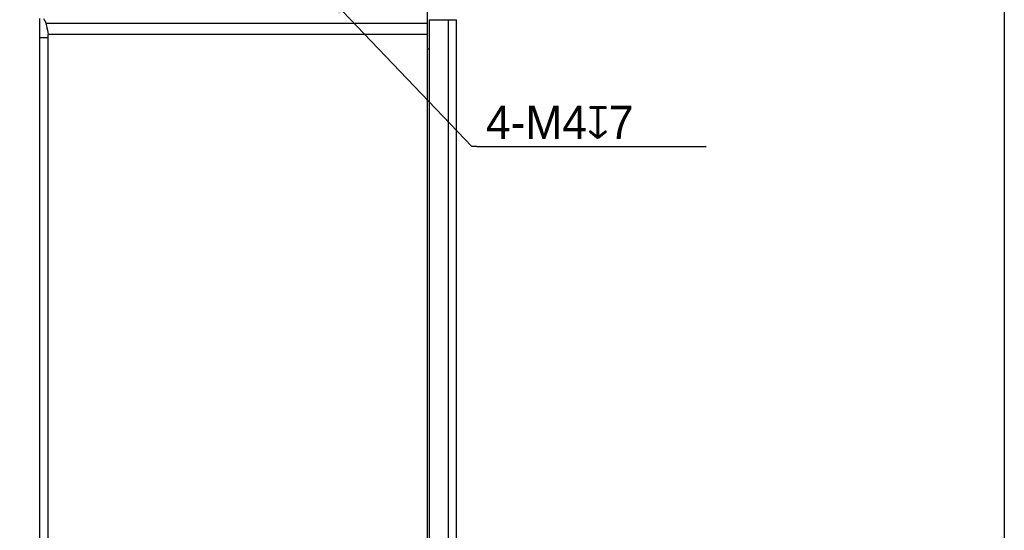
# Model space of a CAD drawing. Header units: millimetres. Extents: x 166 to 626, y 114 to 458.
# Tile 13 of 14: x 508 to 626, y 294 to 355. Entities that reach past the tile are written whole.
import ezdxf

# ---------------------------------------------------------------- set-up
doc = ezdxf.new("R2010")
doc.units = ezdxf.units.MM
doc.header["$LTSCALE"] = 46.255
doc.header["$PDMODE"] = 3
doc.header["$PDSIZE"] = 8
doc.layers.get('0').update_dxf_attribs({"linetype": 'CONTINUOUS'})
doc.layers.get('Defpoints').update_dxf_attribs({"linetype": 'CONTINUOUS'})
for name, color, linetype in [('00-LINE-LASER-SCANNERDIMENSION', 7, 'CONTINUOUS'), ('00_COMPONENTS', 7, 'CONTINUOUS'), ('51__DRAFT_DIMS', 7, 'CONTINUOUS')]:
    doc.layers.add(name, color=color, linetype=linetype)
doc.styles.get("Standard").update_dxf_attribs({"font": 'simfang.ttf'})
doc.styles.add('尺寸值样式', font='兰亭黑 GBK.TTF', dxfattribs={"height": 4})
doc.dimstyles.new('1直线标注', dxfattribs={"dimtxt": 4, "dimasz": 3, "dimexe": 2.5, "dimexo": 0, "dimtad": 1, "dimdec": 1, "dimdsep": 46, "dimtxsty": '尺寸值样式', "dimcen": 0, "dimclrd": 8, "dimclre": 8, "dimclrt": 7, "dimadec": 0, "dimazin": 0, "dimtp": 0.001, "dimtm": 0.001, "dimtfac": 1, "dimtdec": 1, "dimtmove": 0, "dimatfit": 0, "dimldrblk": '_FILLED', "dimfxl": 1, "dimtolj": 1, "dimlwd": 15, "dimlwe": 15, "dimarcsym": 2})
doc.dimstyles.new('DIMSTYLE_5', dxfattribs={"dimtxt": 6, "dimasz": 3, "dimexe": 2.5, "dimexo": 0.5, "dimtad": 1, "dimdsep": 46, "dimtxsty": 'STANDARD', "dimblk": '_FILLED', "dimblk1": '_FILLED', "dimblk2": '_FILLED', "dimcen": 0.09, "dimclrt": 3, "dimazin": 2, "dimtp": 0.1, "dimtm": 0.1, "dimtfac": 1, "dimtofl": 0, "dimtmove": 0, "dimatfit": 1, "dimldrblk": '_FILLED', "dimfxl": 1, "dimtolj": 1, "dimarcsym": 0})

# ---------------------------------------------------------------- blocks, each defined once
blk = doc.blocks.new('*D13')
at = {"layer": '00-LINE-LASER-SCANNERDIMENSION', "color": 8, "lineweight": 15}
for p, q in [((523.11, 359.74), (496.72, 359.74)), ((499.22, 356.74), (499.22, 258.74)), ((523.11, 255.74), (496.72, 255.74))]:
    blk.add_line(p, q, dxfattribs=at)
at = {"layer": '00-LINE-LASER-SCANNERDIMENSION', "color": 8}
for points in [[(499.72, 356.74), (498.72, 356.74), (499.22, 359.74)], [(498.72, 258.74), (499.72, 258.74), (499.22, 255.74)]]:
    blk.add_solid(points, dxfattribs=at)
at = {"layer": 'Defpoints', "color": 0}
for p in [(523.11, 359.74), (499.22, 255.74), (523.11, 255.74)]:
    blk.add_point(p, dxfattribs=at)
at = {"layer": '00-LINE-LASER-SCANNERDIMENSION', "color": 7, "lineweight": 30, "insert": (493.26, 308.02), "char_height": 4, "attachment_point": 2, "rotation": 90, "line_spacing_factor": 0.9, "style": '尺寸值样式'}
blk.add_mtext('\\A1;104', dxfattribs=at)
blk = doc.blocks.new('_FILLED')
at = {"color": 0, "linetype": 'ByBlock'}
blk.add_solid([(0, 0), (-1, 0.167), (-1, -0.167)], dxfattribs=at)
blk = doc.blocks.new('*D19')
at = {"layer": '51__DRAFT_DIMS', "color": 0}
for p, q in [((543.02, 359.74), (543.2, 359.74)), ((543.11, 359.65), (543.11, 359.83))]:
    blk.add_line(p, q, dxfattribs=at)
at = {"layer": '51__DRAFT_DIMS', "color": 8, "lineweight": -2}
for p in [(546.56, 356.12), (562.78, 339.81)]:
    blk.add_line(p, (562.16, 339.81), dxfattribs=at)
at = {"layer": 'Defpoints', "color": 0}
for p in [(541.72, 361.18), (544.49, 358.29)]:
    blk.add_point(p, dxfattribs=at)
at = {"layer": '51__DRAFT_DIMS', "color": 8, "linetype": 'ByBlock', "lineweight": -2, "xscale": 3, "yscale": 3, "zscale": 3, "rotation": 133.7128426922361}
blk.add_blockref('_FILLED', (544.49, 358.29), dxfattribs=at)
at = {"layer": '51__DRAFT_DIMS', "insert": (562.78, 342.43), "char_height": 6, "attachment_point": 1, "line_spacing_factor": 0.9}
blk.add_mtext('\\A1;{}{{\\H0.7x;}{}}', dxfattribs=at)

msp = doc.modelspace()

# ---------------------------------------------------------------- linework, layer by layer
at = {"color": 8}
msp.add_line((562.782, 339.809), (590.393, 339.809), dxfattribs=at)
msp.add_lwpolyline([(165.569, 457.679), (626.344, 457.679), (626.344, 113.741), (165.569, 113.741)], close=True)
at = {"layer": '00_COMPONENTS'}
for p, q in [((556.807, 259.388), (556.807, 356.083)), ((510.107, 260.235), (510.107, 355.235)), ((557.007, 355.085), (557.007, 260.385)), ((557.007, 355.085), (560.307, 355.085)), ((559.307, 355.085), (559.307, 260.385)), ((560.307, 260.235), (560.307, 355.085)), ((510.803, 354.691), (556.807, 354.691)), ((510.107, 352.965), (511.107, 352.965)), ((556.807, 353.299), (511.087, 353.299)), ((511.107, 262.506), (511.107, 352.965)), ((556.807, 351.601), (557.007, 351.601))]:
    msp.add_line(p, q, dxfattribs=at)
msp.add_ellipse((505.45, 352.965), major_axis=(5.657, 0), ratio=0.7071068, start_param=0, end_param=0.0836925, dxfattribs=at)
for points, knots in [([(510.516, 355.235), (510.547, 355.194), (510.666, 355.026), (510.758, 354.838), (510.803, 354.691)], [0, 0, 0, 0, 0.2542414, 1, 1, 1, 1]), ([(510.803, 354.691), (510.836, 354.581), (510.962, 354.124), (511.045, 353.655), (511.087, 353.299)], [0, 0, 0, 0, 0.2435169, 1, 1, 1, 1])]:
    msp.add_open_spline(points, degree=3, knots=knots, dxfattribs=at)

# ---------------------------------------------------------------- texts
at = {"layer": '51__DRAFT_DIMS', "color": 8, "insert": (563.863, 344.737), "char_height": 4, "attachment_point": 1, "style": '尺寸值样式'}
msp.add_mtext('\\A1;{\\C7;4-M4\\Fgdt|c134;x\\fFZLanTingHei-R-GBK|b0|i0|c134|p2;7}', dxfattribs=at)

# ---------------------------------------------------------------- dimensions: what is measured, and where the dimension line sits
at = {"layer": '00-LINE-LASER-SCANNERDIMENSION', "color": 7, "linetype": 'Continuous', "lineweight": 30}
dim = msp.add_linear_dim(base=(499.219, 255.735), p1=(523.107, 359.735), p2=(523.107, 255.735), angle=270, dimstyle='1直线标注', override={"dimtxsty": '尺寸值样式', "dimldrblk": '_FILLED'}, dxfattribs=at)
dim.commit()
dim.dimension.update_dxf_attribs({"geometry": '*D13', "text_midpoint": (499.219, 308.017), "dimtype": 160})
at = {"layer": '51__DRAFT_DIMS'}
dim = msp.add_diameter_dim_2p(p1=(541.724, 361.181), p2=(544.489, 358.29), text='{}{{\\H0.7x;}{}}', dimstyle='DIMSTYLE_5', override={"dimtxt": 6, "dimtoh": 1, "dimlfac": 1, "dimpost": '<>', "dimclrd": 8, "dimclrt": 256, "dimtix": 0, "dimtofl": 0, "dimtmove": 0, "dimatfit": 3}, dxfattribs=at)
dim.commit()
dim.dimension.update_dxf_attribs({"geometry": '*D19', "text_midpoint": (562.782, 339.809), "dimtype": 163})

doc.saveas('drawing.dxf')
